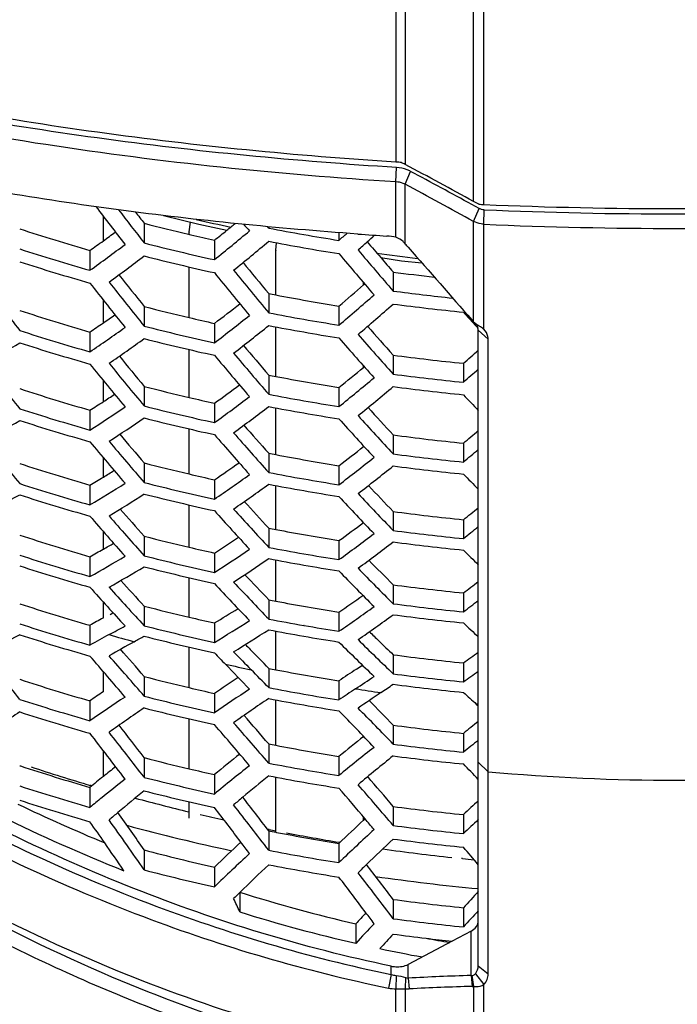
# Model space of a CAD drawing. Header units: millimetres. Extents: x 0 to 420, y 0 to 297.
# Tile 194 of 256: x 256 to 262, y 170 to 179. Entities that reach past the tile are written whole.
import ezdxf

# ---------------------------------------------------------------- set-up
doc = ezdxf.new("R2010")
doc.units = ezdxf.units.MM
doc.header["$LTSCALE"] = 23.1
doc.layers.get('0').update_dxf_attribs({"linetype": 'CONTINUOUS'})

msp = doc.modelspace()

# ---------------------------------------------------------------- linework, layer by layer
at = {"color": 7, "linetype": 'Continuous'}
for p, q in [((259.1942, 186.5931), (259.1942, 177.4642)), ((259.279, 186.6017), (259.279, 177.4422)), ((259.8965, 177.1069), (259.8965, 186.4185)), ((259.9906, 177.0804), (259.9906, 186.38)), ((259.1942, 177.2847), (259.1986, 177.4149)), ((259.279, 177.2629), (259.3263, 177.3798)), ((259.1942, 176.7837), (259.1942, 177.2847)), ((259.279, 176.7222), (259.279, 177.2629)), ((259.9463, 177.0449), (259.8818, 177.0802)), ((259.8965, 176.9278), (259.9463, 177.0449)), ((256.5485, 176.7521), (256.5485, 176.9734)), ((259.9906, 176.9013), (259.9936, 177.0321)), ((256.918, 176.9103), (256.918, 176.7326)), ((257.3235, 176.8342), (257.3356, 176.9214)), ((258.0438, 176.8675), (258.0316, 176.8808)), ((258.0438, 176.8798), (258.0438, 176.8675)), ((259.8965, 176.0199), (259.8965, 176.9278)), ((259.9906, 175.9529), (259.9906, 176.9013)), ((257.3186, 176.8111), (257.3406, 176.8059)), ((257.3187, 176.8111), (257.3232, 176.81)), ((257.3235, 176.8342), (257.3232, 176.8303)), ((257.3232, 176.81), (257.3232, 176.8302)), ((258.6789, 176.8266), (258.6789, 176.756)), ((257.553, 176.7573), (257.553, 176.5816)), ((258.1086, 176.6665), (258.1141, 176.7342)), ((256.4272, 176.6647), (256.4272, 176.4854)), ((258.1086, 176.6665), (258.1085, 176.6642)), ((258.1085, 176.2626), (258.1085, 176.6641)), ((257.3232, 176.0578), (257.3232, 176.516)), ((259.1696, 176.4699), (259.1696, 176.2978)), ((258.9025, 176.3533), (258.9025, 176.372)), ((258.9025, 176.3533), (258.9117, 176.3612)), ((258.0438, 176.275), (258.0438, 176.1008)), ((256.5485, 176.0098), (256.5485, 176.2155)), ((256.918, 176.1579), (256.918, 175.9805)), ((258.6789, 176.1623), (258.6789, 175.9895)), ((257.553, 176.0051), (257.553, 175.8297)), ((258.1085, 175.5256), (258.1085, 175.9732)), ((259.8576, 176.0481), (259.8891, 176.0132)), ((259.8891, 176.0132), (259.9366, 175.961)), ((259.9032, 175.9977), (259.9105, 175.9896)), ((256.4272, 175.9271), (256.4272, 175.748)), ((259.9388, 175.9423), (260.0288, 175.8623)), ((259.9388, 170.1947), (259.9388, 175.9423)), ((260.0288, 170.121), (260.0288, 175.8623)), ((257.3232, 175.3355), (257.3232, 175.7686)), ((259.1696, 175.7181), (259.1696, 175.5463)), ((258.9025, 175.6075), (258.9025, 175.619)), ((258.9025, 175.6075), (258.9084, 175.6123)), ((259.8047, 175.6439), (259.8047, 175.473)), ((258.0438, 175.538), (258.0438, 175.3639)), ((256.5485, 175.2975), (256.5485, 175.4877)), ((256.918, 175.4355), (256.918, 175.2583)), ((258.6789, 175.4254), (258.6789, 175.2528)), ((257.553, 175.2829), (257.553, 175.1076)), ((256.4272, 175.2197), (256.4272, 175.0407)), ((258.1085, 174.8183), (258.1085, 175.2409)), ((257.3232, 174.6431), (257.3232, 175.0511)), ((259.1696, 174.9961), (259.1696, 174.8244)), ((259.8047, 174.922), (259.8047, 174.7512)), ((258.0438, 174.8307), (258.0438, 174.6568)), ((258.9025, 174.8914), (258.9048, 174.8932)), ((256.5485, 174.6153), (256.5485, 174.7898)), ((256.918, 174.7432), (256.918, 174.5659)), ((258.6789, 174.7182), (258.6789, 174.5457)), ((256.4272, 174.5424), (256.4272, 174.3633)), ((257.553, 174.5905), (257.553, 174.4153)), ((258.1085, 174.1409), (258.1085, 174.5384)), ((257.3232, 173.9807), (257.3232, 174.3633)), ((259.1696, 174.3038), (259.1696, 174.1321)), ((259.8047, 174.2297), (259.8047, 174.0589)), ((256.5485, 173.9632), (256.5485, 174.1219)), ((258.0438, 174.1533), (258.0438, 173.9793)), ((256.918, 174.0808), (256.918, 173.9034)), ((258.6789, 174.0408), (258.6789, 173.8681)), ((257.553, 173.9281), (257.553, 173.7527)), ((256.4272, 173.8952), (256.4272, 173.7159)), ((258.1085, 173.4933), (258.1085, 173.8654)), ((257.3232, 173.3483), (257.3232, 173.7054)), ((259.1696, 173.6412), (259.1696, 173.4694)), ((259.8047, 173.567), (259.8047, 173.3961)), ((256.5485, 173.3408), (256.5485, 173.4839)), ((258.0438, 173.5057), (258.0438, 173.3315)), ((256.6089, 173.3733), (256.6358, 173.3877)), ((256.918, 173.4485), (256.918, 173.2709)), ((258.6789, 173.393), (258.6789, 173.2203)), ((257.553, 173.2955), (257.553, 173.1199)), ((256.4272, 173.2743), (256.4272, 173.095)), ((258.1085, 172.8724), (258.1085, 173.2222)), ((258.3633, 173.2728), (258.3607, 173.2733)), ((257.3232, 172.7108), (257.3232, 173.0773)), ((259.1696, 173.0082), (259.1696, 172.8362)), ((256.5485, 172.6735), (256.5485, 172.8563)), ((258.0438, 172.8848), (258.0438, 172.7106)), ((259.8047, 172.934), (259.8047, 172.7629)), ((256.918, 172.8109), (256.918, 172.6336)), ((258.6789, 172.7721), (258.6789, 172.5993)), ((256.4272, 172.5909), (256.4272, 172.4117)), ((257.553, 172.6582), (257.553, 172.483)), ((258.1085, 172.1892), (258.1085, 172.6)), ((259.9388, 172.5604), (259.921, 172.5621)), ((259.921, 172.5621), (259.9388, 172.546)), ((257.3232, 171.977), (257.3232, 172.4286)), ((259.1696, 172.3715), (259.1696, 172.1998)), ((259.8047, 172.2974), (259.8047, 172.1266)), ((256.5485, 171.9065), (256.5485, 172.1412)), ((258.0438, 172.2016), (258.0438, 172.0275)), ((256.918, 172.0774), (256.918, 171.8995)), ((258.6789, 172.089), (258.6789, 171.9163)), ((255.7921, 172.0049), (255.7999, 172.0023)), ((259.9388, 172.0376), (260.0288, 171.9496)), ((257.553, 171.9242), (257.553, 171.7482)), ((258.1085, 171.403), (258.1085, 171.9009)), ((256.4272, 171.808), (256.4272, 171.6274)), ((256.4459, 171.8221), (256.4322, 171.8261)), ((256.4467, 171.8239), (256.4329, 171.8278)), ((257.3232, 171.531), (257.3232, 171.6782)), ((259.1696, 171.6363), (259.1696, 171.464)), ((258.9025, 171.5128), (258.9025, 171.5391)), ((258.9025, 171.5129), (258.9149, 171.5244)), ((259.8047, 171.5619), (259.8047, 171.3904)), ((258.0464, 171.4279), (258.0311, 171.4309)), ((258.0466, 171.4285), (258.0314, 171.4318)), ((258.0438, 171.4156), (258.0438, 171.24)), ((258.1085, 171.403), (258.1156, 171.4016)), ((258.1085, 171.403), (258.1156, 171.4017)), ((258.6789, 171.302), (258.6789, 171.1278)), ((258.6887, 171.3114), (258.6808, 171.3128)), ((258.6887, 171.3113), (258.6808, 171.3126)), ((256.918, 171.2423), (256.918, 171.0622)), ((259.7956, 171.1639), (259.7865, 171.1649)), ((259.7959, 171.1655), (259.7867, 171.1665)), ((257.553, 171.0872), (257.553, 170.909)), ((257.7832, 170.8582), (257.7832, 170.682)), ((259.1696, 170.7957), (259.1696, 170.621)), ((259.8047, 170.7203), (259.8047, 170.5465)), ((258.8311, 170.5744), (258.8311, 170.3981)), ((259.8736, 170.5077), (259.7024, 170.4174)), ((259.8736, 170.1072), (259.8736, 170.5077)), ((259.7024, 170.4174), (259.3053, 170.2081)), ((259.1515, 170.1163), (259.1515, 170.1918)), ((259.3053, 170.0833), (259.3053, 170.2081)), ((259.9388, 170.1947), (260.0288, 170.121)), ((259.1515, 170.1163), (259.1266, 169.9941)), ((259.1963, 170.1079), (259.1942, 169.9859)), ((259.2811, 170.0898), (259.279, 169.988)), ((259.8736, 170.1072), (259.8836, 170.0083)), ((259.8736, 170.1072), (259.8822, 170.1059)), ((259.8822, 170.1059), (259.8965, 170.0091)), ((259.9135, 170.1235), (259.9906, 170.0247)), ((259.3053, 170.0833), (259.3153, 169.9863)), ((259.8965, 170.0091), (259.8965, 168.9162)), ((259.9906, 168.8869), (259.9906, 170.0247)), ((259.1942, 169.3794), (259.1942, 169.9859)), ((259.279, 169.988), (259.279, 169.3366))]:
    msp.add_line(p, q, dxfattribs=at)
for points in [[(257.0935, 176.9816), (257.411, 176.9027), (257.6658, 176.8481)], [(259.0577, 176.5998), (259.2455, 176.5723), (259.4298, 176.5514)]]:
    msp.add_lwpolyline(points, dxfattribs=at)
for centre, radius, start, end in [((232.9137, 128.1506), 55.8998, 61.13816, 61.85836), ((233.1765, 128.2227), 55.6797, 61.33916, 61.98867), ((233.0878, 128.2522), 55.5699, 61.15577, 61.88011), ((287.3802, 200.5537), 38.8153, 217.24592, 217.88339), ((260.0249, 177.8933), 0.8136, 264.26775, 267.58721), ((261.7388, 217.8749), 40.832, 267.54611, 272.45389), ((287.2147, 200.4354), 38.467, 217.472, 218.03794), ((286.838, 200.2489), 37.946, 217.76056, 217.95547), ((261.7388, 218.4204), 41.4251, 267.58544, 272.41456), ((261.5565, 194.4497), 18.5099, 251.85503, 253.9121), ((261.6382, 195.108), 18.7999, 255.45878, 256.71688), ((261.6646, 195.3719), 18.916, 256.93349, 257.90758), ((245.2044, 192.1983), 19.7716, 309.06986, 309.35216), ((283.189, 199.9026), 34.2466, 222.1919, 222.32835), ((261.7007, 195.8325), 19.3144, 259.08589, 260.99877), ((261.7388, 217.888), 41.024, 267.55761, 272.44239), ((246.5419, 190.4969), 17.0015, 306.05563, 306.51007), ((261.6581, 195.1919), 18.8862, 256.78487, 257.44612), ((245.4185, 191.9344), 19.4317, 308.64346, 309.07027), ((244.9455, 192.2988), 20.1489, 308.73491, 309.90211), ((243.7278, 193.6943), 22.593, 311.43415, 311.68382), ((261.6369, 216.0525), 39.3381, 265.9368, 266.32188), ((243.456, 193.9893), 23.1738, 311.91031, 312.1311), ((259.0794, 176.2741), 0.5224, 77.30369, 86.27642), ((246.7665, 190.1883), 16.6199, 305.54045, 306.05585), ((246.3424, 190.5297), 17.2901, 305.68096, 306.98722), ((261.648, 195.211), 19.0742, 255.64188, 257.60287), ((245.0082, 192.2154), 20.2282, 308.95636, 310.12268), ((261.7007, 195.7189), 19.3205, 259.08952, 261.00177), ((243.651, 193.7719), 22.8816, 311.63122, 311.91043), ((284.9316, 198.7648), 34.0697, 220.26758, 220.58522), ((258.7388, 176.1976), 0.753, 41.19364, 44.16101), ((421.8494, 318.8327), 215.9262, 221.168589, 221.400385), ((261.5608, 194.5257), 18.7566, 252.08793, 254.11558), ((246.3973, 190.4523), 17.3826, 305.94239, 307.24607), ((261.6479, 195.0984), 19.0791, 255.64584, 257.6063), ((285.14, 198.8091), 34.5229, 219.96113, 220.77481), ((284.9143, 198.6206), 34.0749, 220.10625, 220.92811), ((261.7216, 195.6878), 19.237, 261.92607, 263.04444), ((284.5377, 198.4275), 33.5511, 220.58529, 220.87814), ((261.5607, 194.4141), 18.7602, 252.09186, 254.11908), ((285.0257, 198.8172), 35.1593, 219.28466, 219.87719), ((285.2403, 198.9711), 36.3676, 218.27382, 218.85091), ((285.4105, 199.0126), 35.8396, 218.98775, 219.78775), ((285.1926, 198.8359), 35.411, 219.13657, 219.94364), ((261.7251, 195.5629), 19.2633, 262.37678, 263.49171), ((285.5416, 199.0828), 37.6907, 217.08602, 217.87929), ((285.6128, 199.1567), 37.0275, 217.98097, 218.77244), ((285.405, 198.9943), 36.6217, 218.13628, 218.93374), ((244.9171, 192.5124), 21.3708, 310.0872, 310.87547), ((261.6885, 194.9721), 19.049, 258.9695, 259.16773), ((261.7007, 195.0375), 19.1155, 259.16862, 260.90448), ((244.572, 192.7142), 21.8797, 310.14681, 311.24357), ((261.7268, 195.642), 19.5125, 262.46953, 264.06203), ((261.6379, 194.383), 18.8264, 255.48064, 256.75107), ((246.3432, 190.7559), 18.527, 307.23293, 308.13166), ((244.6481, 192.626), 21.9395, 310.34717, 311.44426), ((261.7276, 195.5363), 19.5243, 262.47183, 264.34802), ((261.5559, 193.7314), 18.5282, 251.87566, 253.93048), ((247.4621, 189.2126), 16.0274, 304.53601, 304.994), ((261.6572, 194.4647), 18.9104, 256.75066, 257.46508), ((246.0244, 190.9458), 19.0107, 307.33161, 308.54511), ((261.7005, 195.1009), 19.3488, 259.10616, 261.01552), ((283.4795, 197.3639), 31.8176, 221.91994, 222.06227), ((247.6633, 188.9202), 15.6725, 303.99988, 304.53629), ((247.2718, 189.2438), 16.3082, 304.15248, 305.51165), ((261.6476, 194.4861), 19.1005, 255.66329, 257.62143), ((246.0922, 190.8635), 19.084, 307.56251, 308.77516), ((261.7005, 194.9898), 19.3529, 259.10858, 261.01752), ((283.034, 197.1125), 32.0504, 221.25314, 221.87622), ((259.3656, 175.5819), 0.6882, 39.52813, 41.4125), ((260.1765, 176.3358), 0.4222, 228.44607, 231.04805), ((260.1967, 176.3606), 0.4542, 231.03099, 231.78831), ((260.2447, 176.4227), 0.5327, 231.86538, 234.95447), ((261.5602, 193.8078), 18.7751, 252.10815, 254.1336), ((283.2052, 197.1312), 32.3051, 221.07508, 221.92503), ((248.3567, 187.5599), 13.8881, 300.83174, 302.36989), ((261.5602, 193.699), 18.7769, 252.11015, 254.13538), ((247.3326, 189.1669), 16.3938, 304.42499, 305.78155), ((261.6476, 194.3761), 19.1034, 255.66568, 257.6235), ((283.2623, 197.3362), 33.3337, 220.23542, 220.83924), ((283.4139, 197.319), 32.7368, 220.92461, 221.76592), ((283.4295, 197.5052), 34.4954, 219.18878, 219.77582), ((283.6316, 197.5338), 34.0011, 219.91558, 220.7424), ((283.4292, 197.3566), 33.5871, 220.06972, 220.90403), ((261.7273, 194.8583), 19.3103, 262.38885, 264.28611), ((244.6965, 192.7815), 22.8463, 311.39898, 311.84895), ((283.6927, 197.6388), 35.7834, 217.94683, 218.76618), ((283.7887, 197.6939), 35.1447, 218.87297, 219.69063), ((283.5946, 197.53), 34.7516, 219.03369, 219.85772), ((261.6883, 194.2563), 19.0699, 258.98222, 259.18022), ((261.7005, 194.322), 19.1366, 259.18112, 260.915), ((246.0668, 191.1476), 20.1557, 308.7359, 309.55561), ((261.7275, 194.9261), 19.5479, 262.48107, 264.35497), ((244.5414, 192.7679), 23.0669, 311.42956, 311.87542), ((261.6376, 193.6748), 18.84, 255.49212, 256.76158), ((247.3503, 189.448), 17.457, 305.76415, 306.68551), ((245.7429, 191.3398), 20.643, 308.80361, 309.94377), ((245.8232, 191.253), 20.6976, 309.0124, 310.15298), ((261.7275, 194.8164), 19.5511, 262.48234, 264.35592), ((261.5556, 193.0313), 18.5352, 251.88351, 253.93747), ((248.3333, 187.9696), 15.102, 302.95498, 303.41482), ((261.7004, 194.3857), 19.37, 259.11862, 261.02582), ((281.7319, 195.7733), 29.9584, 222.95213, 223.32726), ((248.512, 187.6938), 14.7734, 302.39664, 302.95533), ((261.6474, 193.7783), 19.1143, 255.67455, 257.63118), ((261.6571, 193.7568), 18.9243, 256.76116, 257.47503), ((247.0498, 189.6316), 17.9238, 305.8731, 307.13594), ((261.56, 193.1079), 18.7821, 252.11584, 254.14045), ((248.1521, 187.9991), 15.3752, 302.56206, 303.97739), ((247.1225, 189.5502), 17.9911, 306.11374, 307.37578), ((261.7004, 194.2771), 19.3721, 259.11985, 261.02684), ((281.5552, 195.6672), 30.5865, 222.07572, 222.95593), ((281.3848, 195.6467), 30.3308, 222.27386, 222.90967), ((249.1011, 186.3937), 13.1036, 299.10372, 300.7055), ((261.56, 193.0018), 18.7822, 252.11591, 254.14051), ((248.2185, 187.9226), 15.454, 302.84596, 304.25867), ((261.6474, 193.6709), 19.1154, 255.67538, 257.6319), ((281.557, 195.8791), 31.558, 221.21892, 221.83405), ((281.7467, 195.854), 31.0018, 221.9197, 222.79078), ((281.6754, 196.062), 32.6714, 220.13517, 220.73204), ((281.9105, 196.0787), 32.2123, 220.8737, 221.72946), ((281.7238, 195.9014), 31.8132, 221.03336, 221.89705), ((261.7272, 194.1516), 19.3255, 262.39493, 264.29068), ((245.9253, 191.4026), 21.5465, 310.10285, 310.57075), ((281.8988, 196.2169), 33.9227, 218.83523, 219.68276), ((282.021, 196.2538), 33.3099, 219.79387, 220.6398), ((281.8409, 196.0887), 32.93, 219.96021, 220.81292), ((261.6882, 193.5572), 19.0778, 258.98705, 259.18497), ((261.7005, 193.6229), 19.1447, 259.18586, 260.91899), ((247.1612, 189.8205), 18.993, 307.33074, 308.18405), ((261.7275, 194.2196), 19.5631, 262.48703, 264.35945), ((245.7771, 191.3859), 21.7598, 310.14009, 310.60364), ((261.5558, 192.3494), 18.5308, 251.87861, 253.9331), ((261.6376, 192.9839), 18.8414, 255.49331, 256.76266), ((248.3054, 188.1802), 16.4377, 304.23477, 305.17843), ((246.8581, 190.0026), 19.4588, 307.40712, 308.59367), ((249.1568, 186.7688), 14.2248, 301.3076, 301.76706), ((261.657, 193.0659), 18.9257, 256.76224, 257.47606), ((248.023, 188.3571), 16.8878, 304.35468, 305.6701), ((261.7003, 193.6868), 19.3781, 259.12336, 261.02974), ((246.9424, 189.9172), 19.5085, 307.62461, 308.81167), ((261.7275, 194.1123), 19.5642, 262.48747, 264.35978), ((280.1742, 194.3278), 28.327, 224.02097, 224.40998), ((261.5601, 192.4259), 18.7777, 252.11104, 254.13617), ((249.3141, 186.51), 13.9219, 300.72573, 301.30803), ((248.9848, 186.7964), 14.4904, 300.90477, 302.37964), ((261.6474, 193.0874), 19.1158, 255.67571, 257.63218), ((248.1004, 188.2767), 16.9492, 304.60536, 305.92004), ((261.7003, 193.5807), 19.3782, 259.1234, 261.02978), ((249.8033, 185.2715), 12.3642, 297.30217, 298.97092), ((261.5602, 192.3226), 18.776, 252.10919, 254.13452), ((249.0565, 186.7204), 14.5625, 301.20037, 302.67261), ((261.6474, 192.9826), 19.1149, 255.67499, 257.63156), ((279.9643, 194.2302), 28.9197, 223.11138, 224.02419), ((279.7947, 194.2078), 28.6629, 223.33216, 223.9807), ((279.9099, 194.4476), 29.8326, 222.23867, 222.86498), ((280.1384, 194.4156), 29.3182, 222.94961, 223.85279), ((279.9781, 194.6431), 30.8962, 221.11645, 221.72283), ((280.2472, 194.6489), 30.4736, 221.86524, 222.75221), ((280.0765, 194.472), 30.0897, 222.03063, 222.926), ((261.7272, 193.4609), 19.327, 262.39556, 264.29116), ((247.0972, 190.0602), 20.2999, 308.75471, 309.24181), ((280.3097, 194.8379), 31.5238, 220.74668, 221.62316), ((280.1441, 194.6719), 31.1574, 220.91886, 221.80255), ((248.2031, 188.5301), 17.8797, 305.86694, 306.7492), ((261.6883, 192.8747), 19.0728, 258.98403, 259.182), ((261.7005, 192.9404), 19.1396, 259.1829, 260.9165), ((247.9188, 188.7039), 18.3269, 305.95267, 307.18879), ((261.7275, 193.5289), 19.5647, 262.48765, 264.35991), ((246.9559, 190.0402), 20.5059, 308.7991, 309.28159), ((261.5563, 191.6857), 18.5151, 251.86093, 253.91736), ((249.9344, 185.6114), 13.3951, 299.58867, 300.04485), ((261.6378, 192.3103), 18.8306, 255.48421, 256.75434), ((249.21, 186.9538), 15.4685, 302.63973, 303.60492), ((248.0071, 188.6199), 18.3717, 306.17913, 307.41588), ((261.7275, 193.424), 19.5637, 262.48727, 264.35963), ((250.0713, 185.37), 13.1175, 298.98194, 299.58918), ((261.6572, 192.3921), 18.9147, 256.75392, 257.46817), ((248.9455, 187.1237), 15.902, 302.77137, 304.14276), ((261.7004, 193.0041), 19.373, 259.1204, 261.02729), ((278.6758, 192.9117), 26.7483, 225.12957, 225.53353), ((261.5607, 191.7619), 18.7619, 252.09372, 254.12073), ((249.7715, 185.6369), 13.6531, 299.17543, 300.71334), ((261.6476, 192.4135), 19.1048, 255.66679, 257.62445), ((249.0274, 187.0442), 15.9578, 303.03238, 304.4031), ((261.7004, 192.9005), 19.3711, 259.11926, 261.02635), ((278.2637, 192.7974), 27.0471, 224.432, 225.09306), ((261.5608, 191.6613), 18.7584, 252.08994, 254.11737), ((249.8484, 185.5614), 13.719, 299.48301, 301.01829), ((261.6476, 192.3114), 19.102, 255.66452, 257.62249), ((278.5889, 193.0054), 27.6865, 224.01783, 224.95562), ((278.4322, 192.8219), 27.3051, 224.18556, 225.13353), ((278.3378, 193.25), 29.1703, 222.13652, 222.75176), ((278.6419, 193.246), 28.7856, 222.89359, 223.81428), ((278.4874, 193.0699), 28.4173, 223.06493, 223.99453), ((278.321, 193.0432), 28.1581, 223.2986, 223.93569), ((248.2132, 188.7556), 19.1065, 307.34985, 307.85752), ((278.6553, 193.4477), 29.787, 221.73474, 222.64424), ((278.5043, 193.2812), 29.4344, 221.913, 222.83018), ((261.7273, 192.7861), 19.315, 262.39074, 264.28753), ((261.6884, 192.2089), 19.055, 258.97314, 259.1713), ((261.7006, 192.2743), 19.1215, 259.1722, 260.90749), ((249.194, 187.2769), 16.8144, 304.3394, 305.24142), ((248.0787, 188.732), 19.3051, 307.40195, 307.90473), ((261.5585, 191.0734), 18.524, 251.86306, 253.91848), ((261.6382, 191.6541), 18.8076, 255.46476, 256.73655), ((250.0655, 185.7699), 14.549, 300.97366, 301.95902), ((248.9262, 187.445), 17.247, 304.43523, 305.72432), ((261.7275, 192.854), 19.5526, 262.48292, 264.35636), ((262.4043, 162.5261), 12.2983, 118.43407, 119.07847), ((261.6575, 191.7354), 18.8912, 256.73613, 257.45132), ((249.8185, 185.9325), 14.9661, 301.11786, 302.54879), ((261.6946, 192.3058), 19.3224, 259.1089, 260.06436), ((249.0182, 187.3624), 17.2869, 304.67095, 305.96079), ((261.7275, 192.7515), 19.5496, 262.48172, 264.35546), ((277.2365, 191.5265), 25.2228, 226.28182, 226.7019), ((261.5629, 191.1492), 18.7704, 252.09501, 254.1211), ((250.4421, 184.6527), 13.0123, 298.2459, 298.97075), ((261.6479, 191.7567), 19.0814, 255.64773, 257.60794), ((249.9049, 185.854), 15.0165, 301.38948, 302.81983), ((261.7005, 192.2367), 19.3509, 259.10739, 261.01654), ((261.7055, 192.3682), 19.3857, 260.07213, 261.01773), ((276.9613, 191.591), 25.7267, 225.57927, 225.84053), ((262.1668, 161.4348), 13.3717, 118.47215, 120.03168), ((261.5615, 191.0568), 18.776, 252.105, 254.13037), ((262.2213, 162.7278), 11.8765, 118.24852, 119.20037), ((261.6397, 190.8413), 18.3568, 254.06601, 254.80459), ((262.6335, 162.585), 12.0342, 118.84232, 120.08788), ((250.4266, 184.7537), 13.2731, 298.83563, 299.27895), ((261.648, 191.6572), 19.0767, 255.64389, 257.60461), ((277.098, 191.625), 26.1071, 225.12819, 226.10333), ((276.9589, 191.4438), 25.743, 225.30209, 226.28801), ((276.6845, 191.3058), 25.3292, 225.84015, 226.25196), ((233.7749, 153.0165), 30.4536, 40.54045, 41.15371), ((277.2386, 191.9734), 27.1917, 224.14445, 224.62479), ((277.0125, 191.886), 26.8465, 224.40461, 224.53921), ((240.9178, 156.3677), 23.7931, 43.96299, 44.53835), ((249.2743, 187.4902), 17.9659, 305.88319, 306.4129), ((225.9254, 149.6208), 37.6865, 37.5798, 38.36444), ((233.4906, 153.0221), 30.4149, 40.13162, 41.05099), ((234.6413, 153.5235), 29.3505, 40.62482, 41.56787), ((277.3179, 192.0879), 27.4597, 223.96392, 224.26173), ((261.7273, 192.1273), 19.2894, 262.38044, 264.27979), ((240.5839, 156.2893), 23.8329, 43.50375, 44.26049), ((261.69, 191.0439), 18.5655, 257.4391, 258.17575), ((241.4994, 156.6993), 23.0234, 44.0619, 44.62476), ((261.6891, 191.591), 19.0581, 258.97277, 259.17091), ((261.7012, 191.6556), 19.1238, 259.17179, 260.90688), ((266.0637, 161.9319), 13.1166, 123.43158, 124.26455), ((250.0085, 186.2532), 16.0261, 303.42871, 303.66047), ((249.1466, 187.4628), 18.1572, 305.94363, 306.46814), ((261.5574, 190.3945), 18.5281, 251.87047, 253.92536), ((261.6376, 191.0524), 18.8422, 255.49389, 256.76319), ((265.5067, 161.1031), 14.0279, 123.48141, 124.54062), ((249.8031, 186.3432), 16.3584, 303.48709, 304.19367), ((261.7276, 192.1948), 19.5269, 262.47283, 264.34878), ((265.2432, 159.7846), 15.5475, 124.00325, 124.54403), ((261.657, 191.1344), 18.9265, 256.76277, 257.47655), ((265.1679, 161.469), 13.39, 123.02339, 124.65935), ((261.7011, 191.7183), 19.3564, 259.10881, 261.01741), ((265.8928, 162.0229), 12.8024, 123.4882, 124.29686), ((261.7218, 191.2164), 18.7409, 261.12008, 261.82902), ((249.7675, 186.4562), 16.6281, 303.96837, 304.43264), ((261.7276, 192.0948), 19.5217, 262.4708, 264.34725), ((261.5618, 190.4706), 18.7746, 252.10256, 254.12811), ((264.7668, 160.3866), 14.634, 123.24233, 124.74187), ((261.6474, 191.1559), 19.1165, 255.67627, 257.63267), ((265.798, 161.0447), 13.9261, 123.83548, 125.42326), ((261.7007, 191.6306), 19.3668, 259.11578, 261.02332), ((266.3519, 161.8413), 13.0524, 123.97287, 125.07098), ((242.7916, 156.6795), 22.6822, 43.77453, 44.55897), ((275.8772, 190.1971), 23.7822, 227.48217, 227.8612), ((265.4149, 159.9616), 15.1688, 124.06648, 125.52713), ((261.6474, 191.0492), 19.1161, 255.67589, 257.63232), ((242.583, 156.7164), 22.544, 43.27591, 44.4407), ((243.3309, 156.9992), 21.9528, 43.82228, 45.00652), ((265.192, 158.5456), 16.8172, 123.98271, 125.29769), ((261.5633, 190.3497), 18.7685, 252.09169, 254.11801), ((236.5799, 153.9083), 28.2018, 40.44047, 41.13327), ((269.6946, 160.09), 15.7108, 128.38606, 129.01282), ((229.1612, 150.7931), 34.978, 37.48142, 38.08914), ((236.3358, 153.9375), 28.11, 39.99613, 40.99285), ((237.2673, 154.2967), 27.3138, 40.47753, 41.49316), ((261.7272, 191.5293), 19.3278, 262.39585, 264.29138), ((228.8733, 150.8163), 34.9381, 37.0853, 37.94048), ((230.0626, 151.2833), 33.8561, 37.51255, 38.38641), ((269.0705, 159.4042), 16.3978, 128.3201, 129.32502), ((269.4676, 160.2156), 15.3377, 128.40852, 129.0508), ((261.6888, 190.9151), 19.0652, 258.97795, 259.176), ((261.7009, 190.9801), 19.1313, 259.17689, 260.91127), ((268.6751, 159.7614), 15.7374, 127.95275, 129.43401), ((261.7275, 191.5974), 19.5654, 262.48793, 264.36013), ((261.6425, 190.2705), 18.7966, 255.44259, 256.71524), ((268.6816, 158.4052), 17.5102, 128.49589, 129.46051), ((269.3861, 159.3256), 16.3522, 128.66583, 130.10543), ((261.7275, 191.4905), 19.5649, 262.48771, 264.35996), ((261.5753, 189.5364), 18.4607, 251.769, 253.80734), ((261.584, 189.2788), 18.1972, 251.78277, 253.55406), ((268.2799, 157.3575), 18.6896, 128.44271, 128.88042), ((261.6611, 190.3486), 18.8769, 256.71484, 257.43063), ((268.2844, 158.7907), 16.8244, 128.24106, 129.63134), ((261.7008, 191.0433), 19.3642, 259.11408, 261.02188), ((244.1326, 156.8126), 21.8378, 43.63084, 44.13849), ((268.6442, 156.9058), 19.2699, 128.88058, 129.34527), ((267.9665, 157.6761), 18.1051, 128.30238, 129.15823), ((261.652, 190.3696), 19.0672, 255.624, 257.58586), ((268.8705, 158.5222), 17.2202, 128.95586, 129.96728), ((261.7012, 190.9173), 19.3529, 259.10648, 261.01544), ((238.6455, 154.2919), 26.8713, 40.20034, 40.95612), ((261.7388, 191.1209), 19.2474, 264.90276, 275.09724), ((261.5798, 189.606), 18.7024, 251.97322, 254.00794), ((238.4537, 154.3621), 26.7059, 39.98881, 40.77043), ((239.1687, 154.5661), 26.1835, 40.19282, 41.25786), ((261.5843, 189.4564), 18.6845, 251.94072, 253.97774), ((268.4545, 157.0753), 18.8791, 129.15523, 129.57358), ((268.6363, 157.327), 18.6047, 129.03972, 129.98788), ((261.6495, 189.5095), 18.4371, 254.87166, 256.42675), ((261.6537, 190.2292), 19.0498, 255.60538, 257.56917), ((269.2618, 158.0544), 17.8301, 129.9654, 130.31369), ((232.2079, 151.7391), 32.4755, 37.29271, 37.97083), ((262.5558, 185.7343), 15.624, 244.28032, 247.43745), ((232.0114, 151.8232), 32.3191, 37.08879, 37.78686), ((232.921, 152.1152), 31.5739, 37.28021, 38.22142), ((261.7279, 190.723), 19.2573, 262.36594, 264.26851), ((273.1838, 157.474), 19.4286, 132.97876, 133.5218), ((262.5602, 185.6795), 15.7427, 243.83239, 248.28079), ((269.0708, 156.808), 19.2816, 129.986, 130.29707), ((224.8187, 149.02), 39.0409, 34.69481, 35.30254), ((261.6748, 189.614), 18.5445, 256.74937, 257.4247), ((238.0568, 154.0278), 27.2248, 39.7234, 39.9911), ((272.9252, 157.6212), 19.0195, 133.06237, 133.61791), ((224.5618, 149.0812), 38.9603, 34.78183, 35.12538), ((225.7406, 149.4891), 37.9134, 34.68113, 35.51574), ((261.6618, 189.5871), 18.7721, 254.8655, 257.85079), ((261.6942, 189.7045), 18.6371, 258.71277, 258.90726), ((272.6145, 156.7453), 20.1519, 132.87726, 133.75114), ((272.1544, 157.1285), 19.4311, 132.62198, 133.90782), ((261.7282, 190.7872), 19.4919, 262.45748, 264.33685), ((261.6944, 190.0042), 18.9437, 258.88922, 259.0886), ((261.7053, 190.0626), 19.0031, 259.11126, 260.83597), ((261.708, 189.7778), 18.7117, 259.21399, 260.68951), ((272.8053, 156.8459), 19.901, 133.24956, 134.20862), ((261.7284, 190.6382), 19.4658, 262.44663, 264.32854), ((224.5305, 149.0595), 38.9984, 34.33263, 34.7818), ((272.3908, 155.6207), 21.433, 132.93113, 133.81139), ((231.7399, 151.6172), 32.6599, 36.86191, 37.08993), ((261.7274, 189.9043), 18.8397, 261.91336, 263.82631), ((240.0538, 154.4362), 25.95, 39.97854, 40.43728), ((261.665, 189.3021), 18.6733, 255.27276, 257.27878), ((271.8756, 156.0903), 20.609, 132.80923, 134.02462), ((261.7053, 190.1185), 19.2304, 259.02361, 260.94519), ((261.7336, 189.9599), 18.8956, 264.11341, 264.43572), ((272.5514, 155.7969), 21.0937, 133.4539, 134.43138), ((261.7065, 189.9538), 19.197, 259.00084, 260.92587), ((273.2235, 156.4151), 20.5014, 134.20697, 134.50727), ((234.4413, 152.1712), 30.9574, 36.9857, 37.71998), ((261.6677, 189.3624), 18.9065, 255.45004, 257.42993), ((234.2394, 152.2484), 30.8026, 36.73898, 37.4934), ((234.987, 152.4432), 30.2528, 36.9318, 37.92136), ((261.7287, 189.9535), 19.1447, 261.8353, 264.63513), ((273.0008, 155.3374), 21.7365, 134.4293, 134.64537), ((231.5454, 158.3342), 28.9981, 25.20223, 25.46513), ((261.95, 184.075), 13.8562, 252.49916, 256.99183), ((277.0136, 154.9605), 23.3349, 137.03153, 137.5169), ((261.73, 189.6491), 19.0265, 262.26622, 264.19221), ((261.9518, 183.9949), 13.9503, 252.61345, 257.07372), ((276.2091, 154.4698), 23.6929, 136.84995, 137.17796), ((233.8839, 151.9819), 31.2469, 36.51698, 36.74073), ((276.7254, 155.1276), 22.8921, 137.16279, 137.65882), ((275.8196, 154.7528), 23.0951, 136.75503, 137.35694), ((261.7304, 189.7008), 19.2509, 262.35588, 264.25912), ((276.401, 154.5909), 23.44, 137.31801, 137.75394), ((261.7288, 189.4918), 19.1818, 262.33303, 263.22655), ((261.7933, 183.3715), 13.1353, 259.79607, 260.75363), ((261.7318, 189.517), 19.2071, 263.22651, 263.9351), ((261.8231, 183.4411), 13.3817, 258.0366, 259.70688), ((260.6377, 145.1862), 24.9327, 91.75617, 93.06326), ((260.5601, 145.1641), 24.8534, 91.55965, 92.87073), ((259.8794, 170.1713), 0.1631, 271.49015, 276.01298), ((259.2105, 170.4031), 0.4175, 258.40805, 267.75997), ((259.1998, 171.4876), 1.5018, 269.78382, 273.01971)]:
    msp.add_arc(centre, radius, start, end, dxfattribs=at)
for points, knots in [([(259.1942, 177.2847), (258.1354, 177.3513), (256.0435, 177.5672), (253.9797, 177.9877), (252.978, 178.2655)], [0, 0, 0, 0, 0.505081, 1, 1, 1, 1]), ([(259.1942, 177.4642), (258.2921, 177.521), (256.505, 177.6954), (254.7363, 178.0138), (253.8699, 178.2181)], [0, 0, 0, 0, 0.503804, 1, 1, 1, 1]), ([(259.1986, 177.4149), (258.2937, 177.4712), (256.5008, 177.6441), (254.7262, 177.9608), (253.8567, 178.1644)], [0, 0, 0, 0, 0.503773, 1, 1, 1, 1]), ([(258.8495, 176.8133), (258.1266, 176.8646), (256.6847, 177.0078), (255.2549, 177.2469), (254.5471, 177.3965)], [0, 0, 0, 0, 0.500453, 1, 1, 1, 1]), ([(259.2431, 177.4596), (259.2392, 177.4601), (259.2229, 177.462), (259.2066, 177.4634), (259.1942, 177.4642)], [0, 0, 0, 0, 0.23904, 1, 1, 1, 1]), ([(259.3263, 177.3798), (259.3167, 177.3849), (259.2764, 177.4034), (259.232, 177.4128), (259.1986, 177.4149)], [0, 0, 0, 0, 0.244694, 1, 1, 1, 1]), ([(259.279, 177.2629), (259.2726, 177.2662), (259.2459, 177.2783), (259.2163, 177.284), (259.1942, 177.2847)], [0, 0, 0, 0, 0.244867, 1, 1, 1, 1]), ([(259.9906, 176.9013), (259.9822, 176.9018), (259.9497, 176.9055), (259.9178, 176.9161), (259.8965, 176.9278)], [0, 0, 0, 0, 0.256344, 1, 1, 1, 1]), ([(259.279, 176.7222), (259.2728, 176.73), (259.2495, 176.7563), (259.2186, 176.777), (259.1942, 176.7837)], [0, 0, 0, 0, 0.281647, 1, 1, 1, 1]), ([(259.9388, 175.9423), (259.9388, 175.946), (259.9378, 175.9611), (259.9326, 175.9758), (259.9273, 175.986)], [0, 0, 0, 0, 0.238476, 1, 1, 1, 1]), ([(259.9906, 175.9529), (259.9864, 175.9556), (259.9689, 175.9665), (259.9516, 175.9776), (259.9388, 175.9866)], [0, 0, 0, 0, 0.241985, 1, 1, 1, 1]), ([(260.0288, 175.8623), (260.0288, 175.87), (260.0251, 175.9033), (260.0073, 175.9337), (259.9906, 175.9529)], [0, 0, 0, 0, 0.232844, 1, 1, 1, 1]), ([(252.8698, 172.134), (253.8067, 171.43), (255.3134, 170.493), (257.4838, 169.5913), (258.6191, 169.2754), (259.1942, 169.1565)], [0, 0, 0, 0, 0.499499, 0.749707, 1, 1, 1, 1]), ([(259.1515, 170.1918), (258.3582, 170.3567), (256.8, 170.834), (255.3403, 171.5517), (254.6393, 171.9576)], [0, 0, 0, 0, 0.50006, 1, 1, 1, 1]), ([(254.6393, 171.8619), (255.3819, 171.4382), (256.8463, 170.7341), (258.4044, 170.2702), (259.1515, 170.1163)], [0, 0, 0, 0, 0.528491, 1, 1, 1, 1]), ([(254.5723, 171.742), (255.3219, 171.3172), (256.8006, 170.6119), (258.3727, 170.1481), (259.1266, 169.9941)], [0, 0, 0, 0, 0.528241, 1, 1, 1, 1]), ([(259.2871, 169.2584), (258.3761, 169.4434), (256.4495, 170.0599), (254.6841, 171.0439), (253.7913, 171.6476)], [0, 0, 0, 0, 0.463077, 1, 1, 1, 1]), ([(253.8081, 171.6734), (254.6828, 171.0984), (256.4167, 170.1571), (258.2992, 169.5624), (259.1942, 169.3794)], [0, 0, 0, 0, 0.534002, 1, 1, 1, 1]), ([(259.8736, 170.5077), (259.8923, 170.5176), (259.9252, 170.5431), (259.9388, 170.5835), (259.9388, 170.6021)], [0, 0, 0, 0, 0.533167, 1, 1, 1, 1]), ([(259.1515, 170.1918), (259.1651, 170.189), (259.2166, 170.182), (259.2715, 170.1904), (259.3053, 170.2081)], [0, 0, 0, 0, 0.266831, 1, 1, 1, 1]), ([(259.8822, 170.1059), (259.8846, 170.1057), (259.8971, 170.1065), (259.9074, 170.1158), (259.9135, 170.1235)], [0, 0, 0, 0, 0.198646, 1, 1, 1, 1]), ([(259.9906, 170.0247), (260.0025, 170.0382), (260.0218, 170.0684), (260.0288, 170.1038), (260.0288, 170.121)], [0, 0, 0, 0, 0.512059, 1, 1, 1, 1]), ([(259.8965, 170.0091), (259.9037, 170.0077), (259.9357, 170.0041), (259.9687, 170.013), (259.9906, 170.0247)], [0, 0, 0, 0, 0.228381, 1, 1, 1, 1])]:
    msp.add_open_spline(points, degree=3, knots=knots, dxfattribs=at)
for points in [[(259.279, 177.4422), (259.2672, 177.4485), (259.2552, 177.4542), (259.2431, 177.4596)], [(259.9436, 177.0838), (259.9276, 177.0908), (259.9118, 177.0984), (259.8965, 177.1069)], [(259.9936, 177.0321), (259.9773, 177.0328), (259.9607, 177.037), (259.9463, 177.0449)], [(259.9273, 175.986), (259.924, 175.9922), (259.9202, 175.9982), (259.916, 176.0039)], [(259.9135, 170.1235), (259.9292, 170.1432), (259.9388, 170.1695), (259.9388, 170.1947)], [(259.1515, 170.1163), (259.1661, 170.1121), (259.1812, 170.1093), (259.1963, 170.1079)], [(259.1963, 170.1079), (259.2251, 170.1053), (259.2539, 170.0998), (259.2811, 170.0898)], [(259.2811, 170.0898), (259.2889, 170.087), (259.297, 170.0846), (259.3053, 170.0833)], [(259.279, 169.988), (259.291, 169.9864), (259.3032, 169.9857), (259.3153, 169.9863)]]:
    msp.add_open_spline(points, degree=3, dxfattribs=at)

doc.saveas('drawing.dxf')
